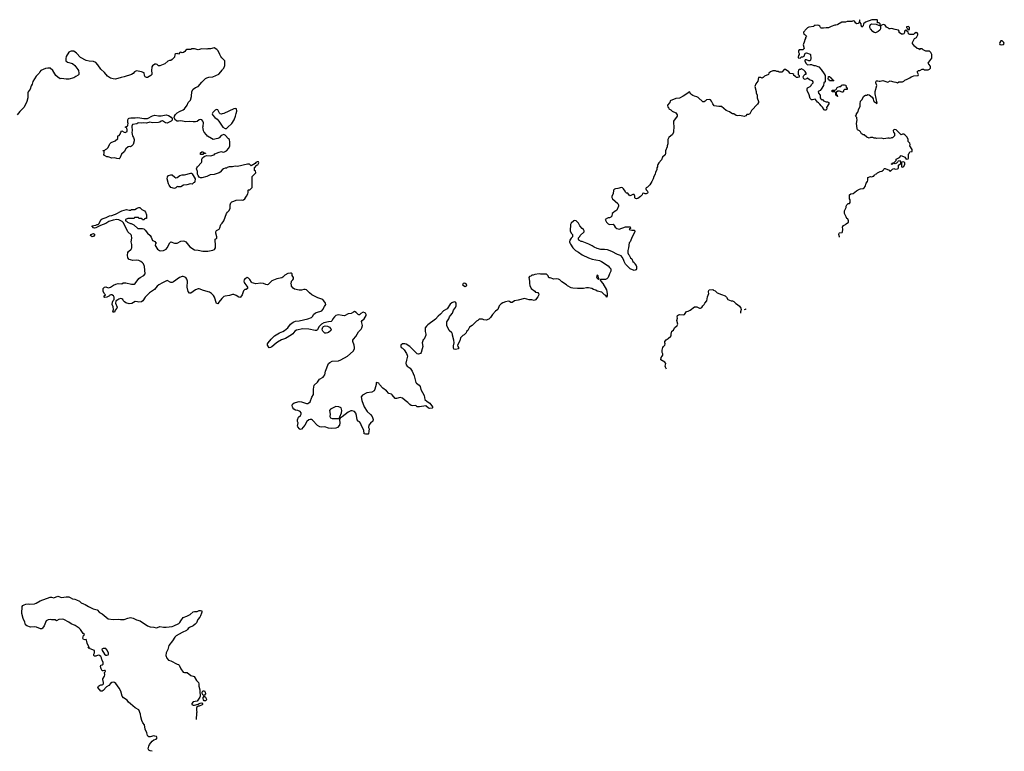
# Model space of a CAD drawing. Header units: inches. Extents: x 2354866 to 2448306, y 705012 to 877032.
# Tile 3 of 36: x 2396713 to 2412704, y 705012 to 716898. Entities that reach past the tile are written whole.
import ezdxf

# ---------------------------------------------------------------- set-up
doc = ezdxf.new("R2010")
doc.units = ezdxf.units.IN
doc.header["$MEASUREMENT"] = 0
for name, color, linetype in [('C3790', 7, 'Continuous'), ('C3791', 7, 'Continuous'), ('C4701', 7, 'Continuous'), ('C4711', 7, 'Continuous')]:
    doc.layers.add(name, color=color, linetype=linetype)

msp = doc.modelspace()

# ---------------------------------------------------------------- linework, layer by layer
at = {"layer": 'C3790', "color": 6, "elevation": 100}
msp.add_lwpolyline([(2398866, 705012), (2398830, 705018), (2398809, 705029), (2398801, 705050), (2398810, 705094), (2398820, 705120), (2398862, 705178), (2398890, 705198), (2398928, 705210), (2398944, 705230), (2398935, 705250), (2398910, 705259), (2398890, 705262), (2398831, 705249), (2398810, 705249), (2398796, 705256), (2398790, 705266), (2398779, 705310), (2398750, 705370), (2398741, 705441), (2398712, 705472), (2398695, 705510), (2398680, 705570), (2398677, 705617), (2398648, 705688), (2398590, 705718), (2398510, 705782), (2398482, 705810), (2398460, 705840), (2398398, 705878), (2398379, 705910), (2398357, 705990), (2398330, 706038), (2398273, 706113), (2398250, 706129), (2398233, 706133), (2398210, 706129), (2398190, 706114), (2398160, 706080), (2398123, 706057), (2398070, 706002), (2398050, 705989), (2398029, 705989), (2397984, 706050), (2397995, 706070), (2398010, 706081), (2398030, 706091), (2398050, 706091), (2398063, 706097), (2398075, 706110), (2398075, 706130), (2398062, 706178), (2398064, 706190), (2398090, 706234), (2398093, 706253), (2398088, 706292), (2398106, 706310), (2398102, 706322), (2398090, 706326), (2398070, 706318), (2398050, 706318), (2398034, 706350), (2398024, 706390), (2398030, 706412), (2398050, 706414), (2398066, 706430), (2398067, 706453), (2398055, 706490), (2398045, 706505), (2398044, 706530), (2398033, 706553), (2398010, 706569), (2397990, 706573), (2397950, 706558), (2397930, 706558), (2397918, 706570), (2397918, 706590), (2397928, 706610), (2397926, 706650), (2397859, 706679), (2397850, 706688), (2397826, 706690), (2397836, 706704), (2397835, 706710), (2397809, 706770), (2397799, 706819), (2397790, 706828), (2397770, 706824), (2397750, 706829), (2397739, 706850), (2397748, 706892), (2397762, 706898), (2397766, 706910), (2397744, 706924), (2397703, 706990), (2397681, 707010), (2397614, 707054), (2397550, 707084), (2397511, 707111), (2397432, 707152), (2397410, 707157), (2397348, 707152), (2397310, 707129), (2397290, 707148), (2397230, 707148), (2397210, 707155), (2397174, 707150), (2397142, 707130), (2397112, 707050), (2397085, 707010), (2397070, 706999), (2397050, 706999), (2396987, 707027), (2396950, 707033), (2396889, 707029), (2396830, 707049), (2396809, 707069), (2396799, 707110), (2396770, 707168), (2396750, 707250), (2396755, 707365), (2396762, 707378), (2396786, 707394), (2396810, 707401), (2396850, 707406), (2396870, 707401), (2396955, 707405), (2396983, 707417), (2397045, 707455), (2397206, 707514), (2397230, 707515), (2397270, 707507), (2397330, 707531), (2397390, 707511), (2397470, 707521), (2397510, 707519), (2397533, 707513), (2397570, 707487), (2397610, 707483), (2397634, 707474), (2397682, 707450), (2397710, 707426), (2397748, 707408), (2397779, 707399), (2397830, 707363), (2397904, 707324), (2397970, 707311), (2398010, 707265), (2398050, 707246), (2398150, 707166), (2398230, 707155), (2398310, 707157), (2398350, 707151), (2398410, 707154), (2398470, 707176), (2398510, 707183), (2398554, 707174), (2398608, 707148), (2398671, 707130), (2398788, 707052), (2398830, 707035), (2398890, 707031), (2398930, 707019), (2398950, 707021), (2398990, 707037), (2399048, 707028), (2399090, 707028), (2399190, 707041), (2399218, 707050), (2399299, 707090), (2399315, 707105), (2399328, 707132), (2399370, 707185), (2399430, 707206), (2399483, 707237), (2399530, 707276), (2399550, 707283), (2399595, 707285), (2399630, 707302), (2399650, 707302), (2399670, 707292), (2399671, 707270), (2399664, 707256), (2399651, 707210), (2399641, 707190), (2399605, 707154), (2399582, 707098), (2399565, 707075), (2399530, 707049), (2399470, 707024), (2399451, 707009), (2399439, 706990), (2399423, 706977), (2399350, 706944), (2399256, 706890), (2399230, 706865), (2399196, 706804), (2399137, 706730), (2399117, 706663), (2399091, 706610), (2399086, 706570), (2399104, 706524), (2399132, 706492), (2399170, 706481), (2399270, 706425), (2399290, 706422), (2399302, 706410), (2399331, 706350), (2399370, 706298), (2399391, 706291), (2399431, 706291), (2399490, 706245), (2399546, 706226), (2399583, 706163), (2399616, 706130), (2399624, 706110), (2399625, 706070), (2399639, 706010), (2399636, 705990), (2399645, 705910), (2399639, 705890), (2399593, 705827), (2399530, 705815), (2399506, 705790), (2399511, 705770), (2399530, 705760), (2399550, 705759), (2399610, 705776), (2399629, 705790), (2399645, 705795), (2399670, 705798), (2399682, 705790), (2399682, 705770), (2399676, 705764), (2399630, 705746), (2399610, 705744), (2399591, 705730), (2399582, 705710), (2399584, 705676), (2399591, 705650), (2399585, 705630), (2399580, 705531)], dxfattribs=at)
for points in [[(2398110, 706684), (2398070, 706684), (2398046, 706670), (2398051, 706650), (2398076, 706616), (2398088, 706588), (2398110, 706575), (2398130, 706574), (2398150, 706581), (2398157, 706590), (2398155, 706610), (2398130, 706661)], [(2399710, 705918), (2399690, 705929), (2399678, 705950), (2399676, 705970), (2399690, 705995), (2399712, 705992), (2399727, 705970), (2399730, 705948)], [(2399730, 705831), (2399710, 705833), (2399697, 705850), (2399692, 705868), (2399692, 705888), (2399710, 705907), (2399730, 705891), (2399742, 705870), (2399747, 705850)]]:
    msp.add_lwpolyline(points, close=True, dxfattribs=at)
at = {"layer": 'C3791', "color": 6, "elevation": 100}
for points in [[(2400000, 716273), (2399996, 716276), (2399980, 716300), (2399962, 716330), (2399938, 716390), (2399914, 716414), (2399870, 716439), (2399810, 716424), (2399770, 716424), (2399750, 716419), (2399670, 716425), (2399610, 716409), (2399550, 716424), (2399510, 716422), (2399490, 716414), (2399430, 716414), (2399410, 716402), (2399397, 716383), (2399374, 716366), (2399350, 716362), (2399330, 716368), (2399313, 716367), (2399290, 716338), (2399270, 716348), (2399250, 716342), (2399232, 716330), (2399226, 716290), (2399190, 716249), (2399170, 716235), (2399145, 716235), (2399117, 716223), (2399070, 716179), (2398990, 716149), (2398969, 716149), (2398946, 716170), (2398930, 716175), (2398910, 716174), (2398872, 716150), (2398858, 716130), (2398855, 716065), (2398861, 716030), (2398859, 716010), (2398845, 715990), (2398790, 715959), (2398770, 715959), (2398749, 715970), (2398739, 715990), (2398733, 716033), (2398690, 716052), (2398610, 716066), (2398576, 716050), (2398555, 716025), (2398530, 716006), (2398410, 715970), (2398361, 715959), (2398270, 715929), (2398230, 715936), (2398190, 715950), (2398140, 715980), (2398090, 716039), (2398032, 716092), (2397984, 716164), (2397950, 716201), (2397910, 716217), (2397842, 716222), (2397790, 716234), (2397703, 716283), (2397633, 716353), (2397590, 716388), (2397550, 716389), (2397530, 716382), (2397510, 716368), (2397470, 716298), (2397461, 716270), (2397465, 716230), (2397487, 716207), (2397570, 716186), (2397610, 716151), (2397656, 716090), (2397666, 716070), (2397676, 716030), (2397671, 716010), (2397662, 715998), (2397627, 715973), (2397590, 715954), (2397511, 715929), (2397470, 715929), (2397390, 715942), (2397370, 715938), (2397330, 715962), (2397302, 715990), (2397250, 716075), (2397210, 716109), (2397170, 716113), (2397134, 716106), (2397058, 716070), (2397038, 716050), (2397030, 716028), (2396981, 715979), (2396926, 715894), (2396914, 715850), (2396898, 715822), (2396885, 715770), (2396850, 715726), (2396845, 715710), (2396846, 715630), (2396831, 715571), (2396783, 715477), (2396714, 715406), (2396671, 715350)], [(2400000, 715022), (2399984, 715016), (2399950, 714981), (2399930, 714969), (2399854, 714954), (2399826, 714966), (2399765, 715005), (2399748, 715028), (2399709, 715069), (2399698, 715090), (2399695, 715130), (2399689, 715150), (2399695, 715170), (2399697, 715223), (2399689, 715250), (2399670, 715273), (2399650, 715275), (2399630, 715269), (2399594, 715246), (2399570, 715238), (2399530, 715236), (2399470, 715246), (2399410, 715239), (2399330, 715252), (2399290, 715247), (2399270, 715250), (2399245, 715265), (2399224, 715304), (2399226, 715330), (2399242, 715358), (2399270, 715383), (2399310, 715407), (2399367, 715433), (2399389, 715450), (2399434, 715510), (2399450, 715552), (2399489, 715591), (2399505, 715650), (2399509, 715730), (2399529, 715771), (2399566, 715794), (2399609, 715811), (2399670, 715881), (2399730, 715941), (2399750, 715955), (2399785, 715965), (2399850, 715971), (2399946, 716014), (2399982, 716050), (2400000, 716077)], [(2400000, 715366), (2399990, 715363), (2399970, 715370), (2399959, 715379), (2399930, 715433), (2399910, 715438), (2399890, 715426), (2399851, 715390), (2399838, 715370), (2399845, 715350), (2399881, 715310), (2399920, 715280), (2399948, 715250), (2400000, 715167)], [(2400000, 714461), (2400000, 714460), (2399970, 714418), (2399954, 714410), (2399870, 714384), (2399805, 714375), (2399754, 714350), (2399670, 714329), (2399650, 714329), (2399630, 714342), (2399610, 714369), (2399603, 714390), (2399601, 714430), (2399586, 714474), (2399589, 714491), (2399602, 714510), (2399663, 714577), (2399669, 714591), (2399669, 714631), (2399684, 714656), (2399707, 714673), (2399748, 714692), (2399810, 714685), (2399870, 714705), (2399883, 714717), (2399953, 714747), (2399990, 714756), (2400000, 714753)], [(2400000, 712372), (2399994, 712366), (2399946, 712310), (2399930, 712284), (2399910, 712288), (2399875, 712390), (2399858, 712418), (2399830, 712450), (2399794, 712470), (2399699, 712499), (2399630, 712527), (2399610, 712525), (2399570, 712510), (2399490, 712457), (2399470, 712454), (2399450, 712482), (2399434, 712550), (2399436, 712650), (2399430, 712681), (2399410, 712712), (2399370, 712725), (2399350, 712724), (2399310, 712712), (2399210, 712638), (2399190, 712628), (2399170, 712628), (2399110, 712658), (2399030, 712622), (2398972, 712590), (2398945, 712570), (2398903, 712517), (2398820, 712460), (2398751, 712389), (2398711, 712330), (2398690, 712315), (2398650, 712308), (2398624, 712316), (2398590, 712318), (2398532, 712288), (2398490, 712282), (2398438, 712298), (2398413, 712313), (2398394, 712334), (2398389, 712350), (2398370, 712364), (2398350, 712369), (2398322, 712358), (2398290, 712338), (2398282, 712338), (2398273, 712327), (2398271, 712290), (2398297, 712230), (2398290, 712209), (2398263, 712177), (2398250, 712145), (2398230, 712144), (2398225, 712150), (2398239, 712190), (2398233, 712233), (2398215, 712270), (2398218, 712310), (2398230, 712334), (2398247, 712353), (2398248, 712390), (2398238, 712410), (2398210, 712428), (2398193, 712427), (2398178, 712422), (2398174, 712410), (2398130, 712388), (2398090, 712386), (2398086, 712390), (2398087, 712413), (2398106, 712430), (2398087, 712447), (2398068, 712490), (2398066, 712530), (2398088, 712552), (2398110, 712558), (2398150, 712542), (2398170, 712545), (2398190, 712551), (2398237, 712583), (2398277, 712603), (2398311, 712611), (2398370, 712606), (2398396, 712624), (2398436, 712624), (2398530, 712601), (2398570, 712603), (2398590, 712611), (2398647, 712693), (2398670, 712711), (2398730, 712741), (2398752, 712768), (2398741, 712890), (2398725, 712930), (2398709, 712950), (2398682, 712970), (2398650, 712983), (2398611, 712989), (2398550, 712984), (2398510, 712994), (2398490, 713002), (2398470, 713028), (2398464, 713070), (2398470, 713114), (2398478, 713130), (2398522, 713170), (2398533, 713190), (2398534, 713246), (2398524, 713290), (2398536, 713350), (2398529, 713390), (2398522, 713402), (2398471, 713451), (2398398, 713598), (2398379, 713619), (2398325, 713645), (2398290, 713650), (2398230, 713641), (2398161, 713619), (2398110, 713587), (2398024, 713556), (2397950, 713515), (2397930, 713509), (2397910, 713518), (2397886, 713550), (2397950, 713558), (2397970, 713571), (2397989, 713571), (2397999, 713581), (2398035, 713650), (2398050, 713661), (2398117, 713683), (2398170, 713711), (2398210, 713716), (2398250, 713735), (2398270, 713738), (2398370, 713791), (2398450, 713813), (2398490, 713805), (2398515, 713805), (2398530, 713812), (2398590, 713814), (2398602, 713818), (2398606, 713830), (2398650, 713845), (2398664, 713844), (2398670, 713842), (2398695, 713815), (2398738, 713790), (2398756, 713770), (2398771, 713730), (2398770, 713666), (2398750, 713666), (2398738, 713662), (2398733, 713647), (2398710, 713646), (2398702, 713662), (2398690, 713666), (2398650, 713666), (2398642, 713682), (2398630, 713686), (2398590, 713686), (2398578, 713682), (2398570, 713666), (2398470, 713666), (2398434, 713650), (2398434, 713630), (2398447, 713627), (2398465, 713610), (2398510, 713586), (2398525, 713585), (2398565, 713565), (2398630, 713506), (2398710, 713505), (2398730, 713498), (2398750, 713481), (2398790, 713431), (2398831, 713390), (2398846, 713366), (2398870, 713312), (2398912, 713292), (2398918, 713278), (2398930, 713274), (2398930, 713266), (2398918, 713262), (2398914, 713230), (2398950, 713172), (2398982, 713150), (2398995, 713145), (2399050, 713146), (2399090, 713171), (2399110, 713192), (2399149, 713271), (2399170, 713291), (2399228, 713268), (2399268, 713268), (2399330, 713297), (2399370, 713304), (2399390, 713301), (2399410, 713291), (2399476, 713210), (2399550, 713161), (2399610, 713155), (2399690, 713136), (2399770, 713137), (2399850, 713153), (2399876, 713164), (2399894, 713190), (2399895, 713235), (2399885, 713315), (2399890, 713334), (2399910, 713342), (2399914, 713350), (2399914, 713370), (2399898, 713430), (2399898, 713450), (2399910, 713472), (2399950, 713492), (2399965, 713515), (2399981, 713570), (2400000, 713593)]]:
    msp.add_lwpolyline(points, dxfattribs=at)
for points in [[(2399110, 715218), (2399083, 715223), (2399030, 715255), (2399010, 715249), (2398990, 715232), (2398970, 715228), (2398870, 715221), (2398828, 715232), (2398770, 715215), (2398730, 715223), (2398690, 715216), (2398650, 715221), (2398630, 715217), (2398613, 715207), (2398547, 715193), (2398536, 715170), (2398538, 715090), (2398532, 715070), (2398538, 715030), (2398545, 715010), (2398563, 714983), (2398571, 714950), (2398571, 714930), (2398554, 714870), (2398530, 714844), (2398510, 714834), (2398490, 714835), (2398474, 714830), (2398438, 714802), (2398411, 714749), (2398368, 714712), (2398341, 714650), (2398330, 714639), (2398290, 714641), (2398250, 714656), (2398209, 714649), (2398150, 714669), (2398126, 714670), (2398088, 714690), (2398078, 714710), (2398086, 714730), (2398086, 714750), (2398082, 714762), (2398066, 714770), (2398070, 714774), (2398090, 714774), (2398106, 714790), (2398130, 714802), (2398150, 714822), (2398169, 714870), (2398178, 714882), (2398200, 714900), (2398266, 714930), (2398306, 714970), (2398308, 715010), (2398330, 715014), (2398343, 715037), (2398354, 715070), (2398370, 715092), (2398408, 715068), (2398426, 715066), (2398439, 715070), (2398456, 715084), (2398460, 715110), (2398453, 715133), (2398444, 715144), (2398426, 715150), (2398467, 715173), (2398467, 715187), (2398475, 715210), (2398469, 715229), (2398469, 715271), (2398478, 715290), (2398490, 715298), (2398516, 715304), (2398590, 715301), (2398630, 715311), (2398730, 715291), (2398769, 715291), (2398790, 715295), (2398870, 715336), (2398910, 715346), (2398970, 715335), (2399010, 715334), (2399090, 715353), (2399130, 715344), (2399173, 715313), (2399187, 715290), (2399190, 715268), (2399172, 715250)], [(2399690, 714706), (2399648, 714710), (2399650, 714734), (2399670, 714752), (2399692, 714752), (2399698, 714738), (2399732, 714732), (2399730, 714726), (2399698, 714722)], [(2399512, 714228), (2399489, 714229), (2399430, 714213), (2399373, 714207), (2399330, 714184), (2399284, 714184), (2399270, 714188), (2399250, 714168), (2399225, 714155), (2399170, 714169), (2399141, 714210), (2399130, 714230), (2399109, 714310), (2399113, 714347), (2399130, 714366), (2399170, 714379), (2399190, 714376), (2399230, 714338), (2399250, 714331), (2399270, 714336), (2399316, 714364), (2399350, 714376), (2399390, 714378), (2399490, 714407), (2399510, 714403), (2399516, 714396), (2399562, 714310), (2399559, 714270), (2399550, 714255), (2399534, 714250)], [(2397890, 713369), (2397862, 713390), (2397866, 713410), (2397910, 713422), (2397930, 713414), (2397932, 713410), (2397922, 713390), (2397910, 713378)]]:
    msp.add_lwpolyline(points, close=True, dxfattribs=at)
at = {"layer": 'C4701', "color": 6, "elevation": 100}
for points in [[(2410000, 716821), (2409990, 716815), (2409970, 716809), (2409950, 716809), (2409891, 716789), (2409850, 716768), (2409812, 716768), (2409770, 716758), (2409730, 716758), (2409718, 716770), (2409708, 716790), (2409690, 716802), (2409670, 716808), (2409630, 716806), (2409618, 716802), (2409610, 716786), (2409530, 716774), (2409510, 716764), (2409491, 716750), (2409443, 716697), (2409441, 716690), (2409450, 716662), (2409470, 716654), (2409491, 716630), (2409474, 716610), (2409474, 716590), (2409465, 716575), (2409461, 716550), (2409436, 716490), (2409451, 716429), (2409432, 716408), (2409370, 716406), (2409362, 716390), (2409362, 716370), (2409374, 716350), (2409374, 716330), (2409364, 716316), (2409354, 716290), (2409358, 716278), (2409390, 716274), (2409410, 716294), (2409430, 716294), (2409455, 716305), (2409468, 716352), (2409490, 716362), (2409550, 716338), (2409556, 716330), (2409563, 716270), (2409559, 716241), (2409550, 716229), (2409530, 716229), (2409490, 716248), (2409470, 716246), (2409462, 716230), (2409464, 716224), (2409486, 716186), (2409510, 716162), (2409550, 716171), (2409570, 716171), (2409610, 716151), (2409630, 716151), (2409690, 716134), (2409731, 716091), (2409780, 716020), (2409794, 715990), (2409794, 715890), (2409774, 715870), (2409765, 715830), (2409731, 715769), (2409711, 715749), (2409682, 715730), (2409686, 715706), (2409712, 715672), (2409712, 715630), (2409722, 715610), (2409730, 715602), (2409750, 715602), (2409770, 715582), (2409810, 715562), (2409830, 715562), (2409852, 715550), (2409852, 715530), (2409818, 715470), (2409822, 715450), (2409812, 715428), (2409789, 715429), (2409776, 715436), (2409750, 715478), (2409730, 715498), (2409710, 715528), (2409689, 715549), (2409670, 715558), (2409640, 715600), (2409630, 715608), (2409590, 715595), (2409570, 715595), (2409550, 715618), (2409535, 715675), (2409502, 715750), (2409503, 715777), (2409510, 715792), (2409550, 715812), (2409568, 715830), (2409575, 715845), (2409598, 715870), (2409598, 715890), (2409590, 715906), (2409570, 715908), (2409540, 715920), (2409510, 715948), (2409470, 715928), (2409450, 715938), (2409442, 715950), (2409438, 715970), (2409448, 715990), (2409469, 716011), (2409486, 716014), (2409488, 716030), (2409470, 716058), (2409450, 716078), (2409410, 716098), (2409392, 716088), (2409373, 716087), (2409364, 716076), (2409354, 716050), (2409354, 716010), (2409374, 715990), (2409373, 715973), (2409370, 715966), (2409350, 715958), (2409330, 715958), (2409315, 715975), (2409286, 715990), (2409286, 716010), (2409270, 716018), (2409225, 716025), (2409206, 716050), (2409150, 716089), (2409130, 716088), (2409090, 716048), (2409050, 716048), (2409036, 716056), (2409010, 716058), (2408990, 716066), (2408947, 716067), (2408908, 716052), (2408882, 716030), (2408873, 716007), (2408810, 715978), (2408790, 715958), (2408770, 715948), (2408750, 715958), (2408710, 715958), (2408702, 715898), (2408666, 715854), (2408652, 715810), (2408672, 715730), (2408672, 715710), (2408691, 715671), (2408691, 715630), (2408711, 715570), (2408712, 715550), (2408694, 715526), (2408598, 715422), (2408570, 715366), (2408550, 715358), (2408524, 715356), (2408504, 715336), (2408477, 715323), (2408410, 715342), (2408370, 715335), (2408350, 715342), (2408310, 715368), (2408288, 715368), (2408263, 715383), (2408243, 715403), (2408185, 715425), (2408110, 715485), (2408090, 715489), (2408066, 715486), (2407990, 715499), (2407970, 715529), (2407950, 715575), (2407930, 715597), (2407910, 715603), (2407870, 715595), (2407848, 715572), (2407830, 715561), (2407810, 715561), (2407730, 715633), (2407710, 715645), (2407670, 715653), (2407645, 715665), (2407615, 715690), (2407590, 715728), (2407547, 715693), (2407490, 715654), (2407430, 715624), (2407370, 715615), (2407278, 715582), (2407274, 715550), (2407234, 715510), (2407238, 715478), (2407252, 715472), (2407254, 715450), (2407290, 715432), (2407310, 715412), (2407370, 715382), (2407382, 715370), (2407392, 715350), (2407392, 715330), (2407331, 715250), (2407331, 715210), (2407339, 715170), (2407331, 715070), (2407315, 715030), (2407257, 714983), (2407237, 714950), (2407241, 714879), (2407231, 714850), (2407231, 714830), (2407199, 714770), (2407201, 714730), (2407196, 714704), (2407154, 714666), (2407137, 714623), (2407091, 714570), (2407077, 714543), (2407071, 714530), (2407070, 714506), (2407062, 714490), (2407060, 714460), (2407038, 714422), (2407031, 714390), (2407011, 714350), (2407001, 714310), (2406981, 714270), (2406946, 714214), (2406910, 714178), (2406890, 714168), (2406883, 714157), (2406881, 714150), (2406890, 714132), (2406911, 714111), (2406913, 714090), (2406910, 714078), (2406890, 714066), (2406869, 714069), (2406850, 714079), (2406830, 714075), (2406821, 714050), (2406796, 714024), (2406750, 713993), (2406729, 713989), (2406714, 713994), (2406705, 714005), (2406705, 714030), (2406690, 714057), (2406670, 714059), (2406630, 714035), (2406620, 714040), (2406609, 714049), (2406590, 714078), (2406570, 714082), (2406554, 714094), (2406549, 714110), (2406522, 714150), (2406505, 714165), (2406489, 714169), (2406430, 714156), (2406388, 714152), (2406374, 714146), (2406356, 714130), (2406352, 714070), (2406332, 714030), (2406332, 714010), (2406342, 713990), (2406425, 713910), (2406436, 713890), (2406438, 713870), (2406410, 713806), (2406394, 713790), (2406370, 713778), (2406357, 713763), (2406334, 713750), (2406330, 713706), (2406314, 713690), (2406290, 713678), (2406270, 713678), (2406222, 713650), (2406242, 713610), (2406270, 713582), (2406290, 713572), (2406350, 713574), (2406370, 713554), (2406385, 713525), (2406410, 713505), (2406450, 713494), (2406553, 713533), (2406630, 713534), (2406632, 713508), (2406618, 713502), (2406614, 713490), (2406657, 713477), (2406690, 713478), (2406702, 713470), (2406702, 713450), (2406658, 713370), (2406625, 713290), (2406611, 713270), (2406602, 713190), (2406592, 713148), (2406592, 713112), (2406601, 713081), (2406612, 713070), (2406632, 713030), (2406652, 713010), (2406672, 712970), (2406691, 712951), (2406702, 712930), (2406725, 712905), (2406731, 712890), (2406731, 712850), (2406724, 712836), (2406710, 712826), (2406690, 712822), (2406628, 712850), (2406550, 712928), (2406529, 712969), (2406520, 713000), (2406499, 713039), (2406479, 713059), (2406453, 713073), (2406422, 713082), (2406330, 713133), (2406257, 713157), (2406210, 713165), (2406150, 713165), (2406090, 713181), (2406041, 713201), (2406010, 713224), (2405958, 713250), (2405850, 713294), (2405830, 713295), (2405796, 713316), (2405788, 713330), (2405787, 713353), (2405810, 713374), (2405818, 713390), (2405878, 713450), (2405882, 713470), (2405869, 713490), (2405846, 713506), (2405810, 713550), (2405789, 713590), (2405750, 713628), (2405730, 713638), (2405710, 713629), (2405670, 713593), (2405659, 713570), (2405655, 713470), (2405670, 713432), (2405691, 713410), (2405692, 713370), (2405671, 713350), (2405650, 713318), (2405645, 713290), (2405647, 713270), (2405656, 713250), (2405698, 713190), (2405738, 713150), (2405790, 713123), (2405850, 713079), (2405952, 713030), (2406010, 713007), (2406130, 712986), (2406162, 712970), (2406270, 712898), (2406294, 712874), (2406311, 712850), (2406312, 712810), (2406291, 712770), (2406271, 712709), (2406251, 712689), (2406225, 712675), (2406144, 712676), (2406134, 712670), (2406145, 712665), (2406151, 712650), (2406186, 712610), (2406241, 712510), (2406253, 712447), (2406256, 712410), (2406251, 712389), (2406235, 712415), (2406209, 712429), (2406169, 712469), (2406090, 712489), (2406070, 712502), (2406030, 712515), (2406006, 712530), (2405950, 712542), (2405920, 712540), (2405870, 712529), (2405770, 712529), (2405695, 712535), (2405670, 712542), (2405610, 712575), (2405592, 712592), (2405520, 712640), (2405488, 712670), (2405465, 712685), (2405430, 712689), (2405390, 712681), (2405330, 712702), (2405305, 712705), (2405295, 712735), (2405270, 712764), (2405170, 712762), (2405150, 712769), (2405080, 712760), (2405050, 712748), (2405033, 712747), (2405014, 712730), (2404990, 712726), (2404982, 712710), (2404991, 712650), (2404991, 712610), (2404998, 712578), (2405022, 712530), (2405078, 712490), (2405090, 712472), (2405130, 712465), (2405141, 712450), (2405142, 712430), (2405130, 712394), (2405090, 712346), (2405070, 712335), (2405030, 712349), (2404989, 712349), (2404910, 712369), (2404810, 712339), (2404750, 712329), (2404710, 712304), (2404690, 712304), (2404670, 712319), (2404650, 712324), (2404604, 712316), (2404560, 712300), (2404530, 712284), (2404501, 712250), (2404476, 712190), (2404440, 712160), (2404391, 712110), (2404360, 712060), (2404332, 712030), (2404290, 712015), (2404250, 712024), (2404230, 712035), (2404190, 712035), (2404174, 712030), (2404151, 712009), (2404130, 711998), (2404062, 711930), (2404020, 711900), (2403992, 711850), (2403972, 711830), (2403962, 711810), (2403930, 711778), (2403910, 711768), (2403870, 711728), (2403859, 711681), (2403822, 711610), (2403827, 711587), (2403839, 711570), (2403842, 711550), (2403790, 711537), (2403766, 711546), (2403758, 711570), (2403759, 711601), (2403769, 711650), (2403765, 711690), (2403742, 711770), (2403742, 711790), (2403730, 711808), (2403689, 711849), (2403648, 711930), (2403649, 711990), (2403683, 712037), (2403695, 712070), (2403709, 712091), (2403742, 712130), (2403760, 712180), (2403790, 712222), (2403802, 712250), (2403802, 712290), (2403790, 712308), (2403770, 712315), (2403730, 712298), (2403706, 712274), (2403658, 712202), (2403598, 712170), (2403547, 712113), (2403510, 712082), (2403468, 712032), (2403341, 711939), (2403320, 711920), (2403298, 711890), (2403298, 711830), (2403311, 711791), (2403311, 711770), (2403282, 711710), (2403266, 711694), (2403251, 711650), (2403258, 711590), (2403251, 711549), (2403232, 711490), (2403224, 711476), (2403190, 711462), (2403170, 711469), (2403050, 711589), (2402990, 711629), (2402970, 711634), (2402930, 711634), (2402905, 711610), (2402902, 711590), (2402910, 711574), (2402930, 711562), (2402955, 711535), (2402996, 711476), (2403007, 711450), (2403011, 711430), (2403007, 711410), (2402993, 711367), (2402984, 711316), (2402991, 711290), (2403007, 711270), (2403055, 711235), (2403088, 711188), (2403119, 711110), (2403146, 711006), (2403155, 710990), (2403199, 710959), (2403215, 710936), (2403227, 710890), (2403281, 710790), (2403291, 710730), (2403330, 710696), (2403374, 710670), (2403417, 710610), (2403415, 710590), (2403410, 710585), (2403370, 710579), (2403350, 710589), (2403310, 710626), (2403207, 710607), (2403170, 710609), (2403148, 710628), (2403090, 710624), (2403070, 710629), (2403050, 710644), (2403017, 710677), (2402973, 710710), (2402930, 710750), (2402890, 710758), (2402830, 710741), (2402810, 710745), (2402764, 710804), (2402750, 710813), (2402706, 710826), (2402669, 710870), (2402612, 710912), (2402558, 710970), (2402546, 710990), (2402510, 711006), (2402502, 710998), (2402505, 710970), (2402483, 710897), (2402471, 710869), (2402430, 710849), (2402350, 710837), (2402281, 710799), (2402259, 710770), (2402267, 710713), (2402308, 710610), (2402356, 710530), (2402410, 710482), (2402438, 710450), (2402456, 710404), (2402450, 710378), (2402410, 710341), (2402385, 710310), (2402379, 710270), (2402387, 710250), (2402386, 710214), (2402376, 710170), (2402370, 710164), (2402330, 710164), (2402309, 710169), (2402304, 710230), (2402270, 710286), (2402250, 710341), (2402230, 710362), (2402210, 710373), (2402195, 710395), (2402184, 710470), (2402170, 710507), (2402149, 710530), (2402110, 710544), (2402090, 710542), (2402050, 710522), (2401950, 710444), (2401916, 710424), (2401905, 710395), (2401912, 710350), (2401907, 710310), (2401876, 710270), (2401850, 710259), (2401770, 710256), (2401730, 710261), (2401670, 710281), (2401610, 710279), (2401590, 710285), (2401550, 710306), (2401471, 710391), (2401450, 710402), (2401430, 710404), (2401410, 710396), (2401378, 710370), (2401344, 710310), (2401290, 710244), (2401270, 710241), (2401255, 710250), (2401230, 710282), (2401227, 710293), (2401234, 710346), (2401226, 710370), (2401225, 710395), (2401241, 710439), (2401273, 710470), (2401286, 710490), (2401284, 710510), (2401270, 710532), (2401230, 710546), (2401193, 710553), (2401165, 710570), (2401150, 710590), (2401144, 710610), (2401139, 710630), (2401146, 710650), (2401170, 710671), (2401190, 710681), (2401250, 710693), (2401290, 710688), (2401370, 710662), (2401390, 710662), (2401410, 710671), (2401430, 710691), (2401457, 710763), (2401483, 710810), (2401484, 710896), (2401498, 710962), (2401550, 711010), (2401580, 711060), (2401643, 711090), (2401655, 711105), (2401666, 711130), (2401677, 711190), (2401729, 711311), (2401750, 711330), (2401790, 711349), (2401890, 711353), (2401930, 711370), (2402037, 711430), (2402130, 711511), (2402150, 711550), (2402150, 711570), (2402144, 711610), (2402124, 711670), (2402124, 711690), (2402133, 711710), (2402170, 711753), (2402215, 711825), (2402259, 711870), (2402270, 711890), (2402278, 711930), (2402266, 711994), (2402275, 712010), (2402310, 712038), (2402338, 712090), (2402338, 712110), (2402328, 712130), (2402318, 712138), (2402290, 712144), (2402254, 712126), (2402230, 712102), (2402222, 712102), (2402210, 712106), (2402180, 712140), (2402150, 712158), (2402135, 712145), (2402094, 712126), (2402050, 712119), (2401990, 712089), (2401950, 712090), (2401890, 712102), (2401870, 712098), (2401850, 712090), (2401828, 712072), (2401801, 712039), (2401787, 712010), (2401770, 711993), (2401730, 711989), (2401650, 711972), (2401615, 711950), (2401573, 711907), (2401550, 711861), (2401531, 711850), (2401510, 711847), (2401410, 711871), (2401310, 711878), (2401210, 711856), (2401183, 711837), (2401150, 711795), (2401130, 711778), (2401030, 711718), (2400966, 711694), (2400899, 711661), (2400876, 711644), (2400810, 711584), (2400785, 711570), (2400766, 711566), (2400740, 711610), (2400738, 711630), (2400746, 711650), (2400796, 711710), (2400850, 711764), (2400930, 711810), (2400989, 711831), (2401014, 711846), (2401066, 711890), (2401110, 711950), (2401156, 711984), (2401190, 711999), (2401250, 712004), (2401390, 712036), (2401450, 712062), (2401466, 712074), (2401490, 712111), (2401510, 712131), (2401530, 712143), (2401590, 712155), (2401619, 712170), (2401637, 712190), (2401662, 712238), (2401684, 712270), (2401677, 712290), (2401652, 712332), (2401634, 712350), (2401557, 712377), (2401458, 712430), (2401418, 712458), (2401370, 712508), (2401350, 712515), (2401330, 712515), (2401290, 712502), (2401250, 712502), (2401178, 712518), (2401156, 712536), (2401126, 712570), (2401126, 712590), (2401118, 712610), (2401127, 712633), (2401128, 712650), (2401150, 712674), (2401158, 712690), (2401158, 712710), (2401140, 712740), (2401138, 712770), (2401130, 712778), (2401110, 712782), (2401070, 712773), (2401018, 712750), (2400986, 712714), (2400970, 712702), (2400890, 712689), (2400810, 712654), (2400790, 712641), (2400750, 712595), (2400730, 712589), (2400710, 712593), (2400670, 712612), (2400630, 712616), (2400550, 712607), (2400510, 712615), (2400490, 712624), (2400476, 712636), (2400450, 712677), (2400430, 712699), (2400410, 712707), (2400390, 712701), (2400370, 712689), (2400359, 712670), (2400355, 712650), (2400359, 712630), (2400370, 712611), (2400404, 712570), (2400415, 712550), (2400411, 712530), (2400390, 712516), (2400368, 712512), (2400347, 712493), (2400324, 712430), (2400301, 712390), (2400290, 712383), (2400270, 712389), (2400230, 712417), (2400190, 712433), (2400170, 712433), (2400123, 712417), (2400050, 712407), (2400030, 712399), (2400000, 712372)], [(2400000, 716077), (2400009, 716091), (2400028, 716110), (2400047, 716153), (2400047, 716227), (2400000, 716273)], [(2410000, 715734), (2409980, 715720), (2409972, 715710), (2409973, 715693), (2409978, 715678), (2409992, 715670), (2409994, 715650), (2409990, 715648), (2409982, 715662), (2409966, 715670), (2409966, 715710), (2409950, 715726), (2409907, 715727), (2409907, 715753), (2409950, 715752), (2409975, 715765), (2409990, 715794), (2410000, 715799)], [(2400000, 715167), (2400010, 715151), (2400050, 715131), (2400070, 715131), (2400090, 715145), (2400159, 715210), (2400197, 715270), (2400219, 715330), (2400230, 715374), (2400237, 715410), (2400234, 715450), (2400214, 715454), (2400190, 715449), (2400030, 715374), (2400000, 715366)], [(2400000, 714753), (2400030, 714745), (2400070, 714765), (2400110, 714812), (2400127, 714847), (2400128, 714910), (2400118, 714950), (2400102, 714962), (2400050, 715022), (2400030, 715034), (2400000, 715022)], [(2400000, 713593), (2400029, 713630), (2400073, 713747), (2400089, 713771), (2400108, 713790), (2400129, 713830), (2400129, 713891), (2400140, 713920), (2400160, 713940), (2400190, 713947), (2400230, 713966), (2400310, 713971), (2400330, 713965), (2400350, 713972), (2400368, 713990), (2400383, 714017), (2400398, 714030), (2400418, 714070), (2400426, 714090), (2400426, 714130), (2400430, 714134), (2400450, 714134), (2400486, 714170), (2400486, 714350), (2400546, 714410), (2400542, 714442), (2400526, 714450), (2400526, 714490), (2400567, 714533), (2400582, 714538), (2400598, 714570), (2400590, 714586), (2400570, 714586), (2400550, 714578), (2400538, 714562), (2400470, 714526), (2400446, 714550), (2400413, 714553), (2400250, 714515), (2400210, 714518), (2400169, 714509), (2400113, 714507), (2400084, 714496), (2400070, 714486), (2400050, 714486), (2400024, 714476), (2400000, 714461)], [(2407219, 711222), (2407199, 711250), (2407195, 711270), (2407209, 711310), (2407190, 711334), (2407128, 711370), (2407129, 711410), (2407148, 711430), (2407158, 711450), (2407158, 711470), (2407149, 711490), (2407149, 711530), (2407159, 711570), (2407169, 711591), (2407189, 711610), (2407195, 711630), (2407189, 711649), (2407190, 711672), (2407210, 711698), (2407243, 711717), (2407286, 711754), (2407294, 711770), (2407294, 711790), (2407305, 711835), (2407330, 711854), (2407349, 711891), (2407393, 711930), (2407401, 711950), (2407385, 712010), (2407399, 712050), (2407393, 712070), (2407394, 712090), (2407410, 712103), (2407430, 712108), (2407490, 712105), (2407508, 712110), (2407545, 712155), (2407570, 712163), (2407600, 712180), (2407670, 712231), (2407710, 712232), (2407753, 712213), (2407770, 712212), (2407790, 712222), (2407809, 712251), (2407828, 712270), (2407838, 712290), (2407875, 712330), (2407883, 712397), (2407906, 712450), (2407898, 712470), (2407898, 712490), (2407909, 712511), (2407970, 712512), (2407982, 712502), (2408010, 712492), (2408042, 712462), (2408111, 712431), (2408171, 712411), (2408191, 712391), (2408214, 712350), (2408270, 712332), (2408290, 712332), (2408310, 712322), (2408345, 712285), (2408371, 712271), (2408402, 712242), (2408425, 712210), (2408432, 712190), (2408421, 712150), (2408421, 712130), (2408421, 712130)], [(2408491, 712183), (2408489, 712191), (2408510, 712198), (2408511, 712198)]]:
    msp.add_lwpolyline(points, dxfattribs=at)
for points in [[(2409930, 715906), (2409867, 715907), (2409862, 715922), (2409846, 715930), (2409847, 715973), (2409870, 715974), (2409878, 715958), (2409890, 715954), (2409898, 715938), (2409910, 715934), (2409918, 715918), (2409934, 715910)], [(2406090, 712748), (2406083, 712710), (2406090, 712698), (2406110, 712685), (2406116, 712684), (2406126, 712690), (2406116, 712696), (2406110, 712738)], [(2403930, 712615), (2403914, 712610), (2403902, 712590), (2403950, 712562), (2403970, 712574), (2403975, 712590), (2403970, 712598), (2403950, 712614)], [(2401690, 711805), (2401670, 711807), (2401637, 711837), (2401630, 711850), (2401627, 711870), (2401637, 711903), (2401646, 711914), (2401676, 711924), (2401710, 711920), (2401743, 711903), (2401762, 711882), (2401769, 711870), (2401765, 711850), (2401730, 711818), (2401710, 711810)], [(2401850, 710611), (2401761, 710570), (2401745, 710550), (2401757, 710490), (2401751, 710450), (2401761, 710430), (2401790, 710417), (2401890, 710418), (2401899, 710421), (2401915, 710445), (2401941, 710510), (2401945, 710550), (2401932, 710590), (2401894, 710610)]]:
    msp.add_lwpolyline(points, close=True, dxfattribs=at)
at = {"layer": 'C4711', "color": 6, "elevation": 100}
for points in [[(2410029, 713366), (2410029, 713370), (2410015, 713410), (2410022, 713430), (2410030, 713436), (2410070, 713442), (2410078, 713450), (2410082, 713490), (2410075, 713530), (2410080, 713540), (2410090, 713552), (2410126, 713570), (2410136, 713584), (2410173, 713610), (2410176, 713630), (2410170, 713648), (2410162, 713662), (2410146, 713670), (2410136, 713696), (2410106, 713750), (2410106, 713790), (2410135, 713845), (2410138, 713870), (2410148, 713890), (2410170, 713912), (2410190, 713914), (2410198, 713930), (2410198, 713970), (2410189, 713989), (2410190, 714052), (2410210, 714071), (2410250, 714072), (2410304, 714116), (2410350, 714143), (2410370, 714151), (2410410, 714156), (2410430, 714166), (2410444, 714190), (2410460, 714240), (2410482, 714270), (2410489, 714290), (2410490, 714332), (2410529, 714351), (2410550, 714345), (2410574, 714354), (2410586, 714354), (2410588, 714372), (2410602, 714378), (2410606, 714390), (2410630, 714394), (2410646, 714410), (2410690, 714434), (2410722, 714438), (2410726, 714450), (2410742, 714458), (2410746, 714470), (2410760, 714480), (2410770, 714482), (2410832, 714452), (2410850, 714434), (2410886, 714470), (2410910, 714482), (2410930, 714472), (2410967, 714473), (2410982, 714478), (2410987, 714493), (2410988, 714532), (2411007, 714553), (2411022, 714558), (2411026, 714570), (2411026, 714590), (2411010, 714606), (2410978, 714602), (2410974, 714590), (2410951, 714569), (2410930, 714558), (2410910, 714566), (2410898, 714562), (2410892, 714548), (2410868, 714548), (2410867, 714553), (2410882, 714558), (2410888, 714572), (2410910, 714574), (2410946, 714610), (2410949, 714631), (2411000, 714660), (2411030, 714694), (2411090, 714662), (2411110, 714634), (2411142, 714638), (2411146, 714650), (2411147, 714713), (2411158, 714722), (2411158, 714730), (2411170, 714751), (2411206, 714754), (2411209, 714790), (2411169, 714850), (2411174, 714870), (2411168, 714890), (2411140, 714920), (2411142, 714950), (2411129, 714989), (2411088, 715028), (2411070, 715038), (2411050, 715038), (2411030, 715029), (2411010, 715042), (2410950, 715109), (2410927, 715113), (2410911, 715109), (2410901, 715099), (2410898, 715090), (2410905, 715070), (2410918, 715050), (2410922, 715010), (2410890, 714978), (2410870, 714978), (2410850, 714969), (2410835, 714975), (2410810, 714975), (2410750, 714962), (2410710, 714975), (2410630, 714968), (2410615, 714975), (2410590, 714975), (2410570, 714984), (2410530, 714984), (2410510, 714975), (2410470, 714989), (2410430, 715026), (2410410, 715026), (2410399, 715039), (2410386, 715046), (2410370, 715078), (2410354, 715094), (2410330, 715102), (2410322, 715110), (2410315, 715130), (2410304, 715210), (2410315, 715270), (2410307, 715293), (2410307, 715307), (2410286, 715330), (2410306, 715350), (2410306, 715370), (2410323, 715397), (2410342, 715450), (2410362, 715490), (2410362, 715530), (2410370, 715574), (2410390, 715594), (2410423, 715657), (2410448, 715672), (2410470, 715672), (2410490, 715682), (2410510, 715678), (2410560, 715640), (2410574, 715614), (2410582, 715582), (2410590, 715571), (2410610, 715551), (2410625, 715545), (2410630, 715534), (2410638, 715542), (2410609, 715691), (2410608, 715730), (2410635, 715830), (2410618, 715870), (2410618, 715890), (2410623, 715897), (2410630, 715902), (2410650, 715905), (2410670, 715898), (2410690, 715898), (2410730, 715911), (2410794, 715886), (2410810, 715885), (2410850, 715902), (2410910, 715886), (2410944, 715884), (2410970, 715874), (2410990, 715891), (2411050, 715891), (2411070, 715898), (2411090, 715918), (2411126, 715930), (2411170, 715952), (2411190, 715972), (2411207, 715973), (2411236, 715984), (2411306, 715990), (2411308, 716010), (2411288, 716050), (2411310, 716072), (2411330, 716072), (2411370, 716092), (2411390, 716092), (2411410, 716085), (2411470, 716082), (2411488, 716092), (2411506, 716110), (2411506, 716130), (2411498, 716150), (2411469, 716190), (2411478, 716210), (2411527, 716273), (2411528, 716330), (2411510, 716366), (2411490, 716386), (2411430, 716388), (2411388, 716408), (2411370, 716426), (2411338, 716422), (2411330, 716408), (2411322, 716422), (2411290, 716428), (2411246, 716466), (2411215, 716510), (2411215, 716530), (2411248, 716592), (2411278, 716610), (2411298, 716650), (2411298, 716670), (2411290, 716686), (2411270, 716688), (2411245, 716675), (2411230, 716658), (2411170, 716658), (2411147, 716667), (2411142, 716702), (2411127, 716707), (2411122, 716722), (2411110, 716726), (2411082, 716710), (2411082, 716690), (2411074, 716670), (2411058, 716662), (2411035, 716665), (2410995, 716690), (2410995, 716710), (2410986, 716730), (2410930, 716737), (2410870, 716755), (2410850, 716748), (2410830, 716748), (2410822, 716762), (2410790, 716778), (2410768, 716808), (2410750, 716818), (2410724, 716816), (2410698, 716802), (2410692, 716788), (2410691, 716750), (2410681, 716730), (2410655, 716705), (2410610, 716687), (2410590, 716689), (2410567, 716707), (2410530, 716750), (2410520, 716770), (2410519, 716790), (2410530, 716822), (2410550, 716832), (2410625, 716825), (2410670, 716802), (2410678, 716802), (2410686, 716810), (2410686, 716830), (2410670, 716846), (2410647, 716847), (2410646, 716890), (2410638, 716898), (2410550, 716895), (2410450, 716859), (2410418, 716830), (2410410, 716798), (2410390, 716778), (2410377, 716810), (2410379, 716830), (2410360, 716860), (2410358, 716890), (2410350, 716898), (2410346, 716850), (2410330, 716834), (2410311, 716829), (2410290, 716839), (2410270, 716875), (2410250, 716878), (2410228, 716868), (2410152, 716868), (2410124, 716856), (2410065, 716855), (2410000, 716821)], [(2410000, 715799), (2410030, 715814), (2410050, 715814), (2410067, 715833), (2410080, 715840), (2410110, 715842), (2410130, 715834), (2410138, 715798), (2410154, 715790), (2410154, 715770), (2410150, 715766), (2410110, 715766), (2410094, 715750), (2410094, 715730), (2410080, 715720), (2410070, 715718), (2410030, 715738), (2410004, 715736), (2410000, 715734)]]:
    msp.add_lwpolyline(points, dxfattribs=at)
for points in [[(2411150, 716786), (2411118, 716782), (2411114, 716770), (2411133, 716753), (2411138, 716738), (2411150, 716734), (2411162, 716738), (2411166, 716770)], [(2412670, 716557), (2412650, 716554), (2412631, 716530), (2412625, 716510), (2412630, 716494), (2412651, 716491), (2412690, 716496), (2412704, 716510), (2412697, 716530)], [(2411070, 714586), (2411038, 714582), (2411034, 714570), (2411034, 714510), (2411050, 714502), (2411070, 714514), (2411086, 714550), (2411086, 714570)]]:
    msp.add_lwpolyline(points, close=True, dxfattribs=at)

doc.saveas('drawing.dxf')
